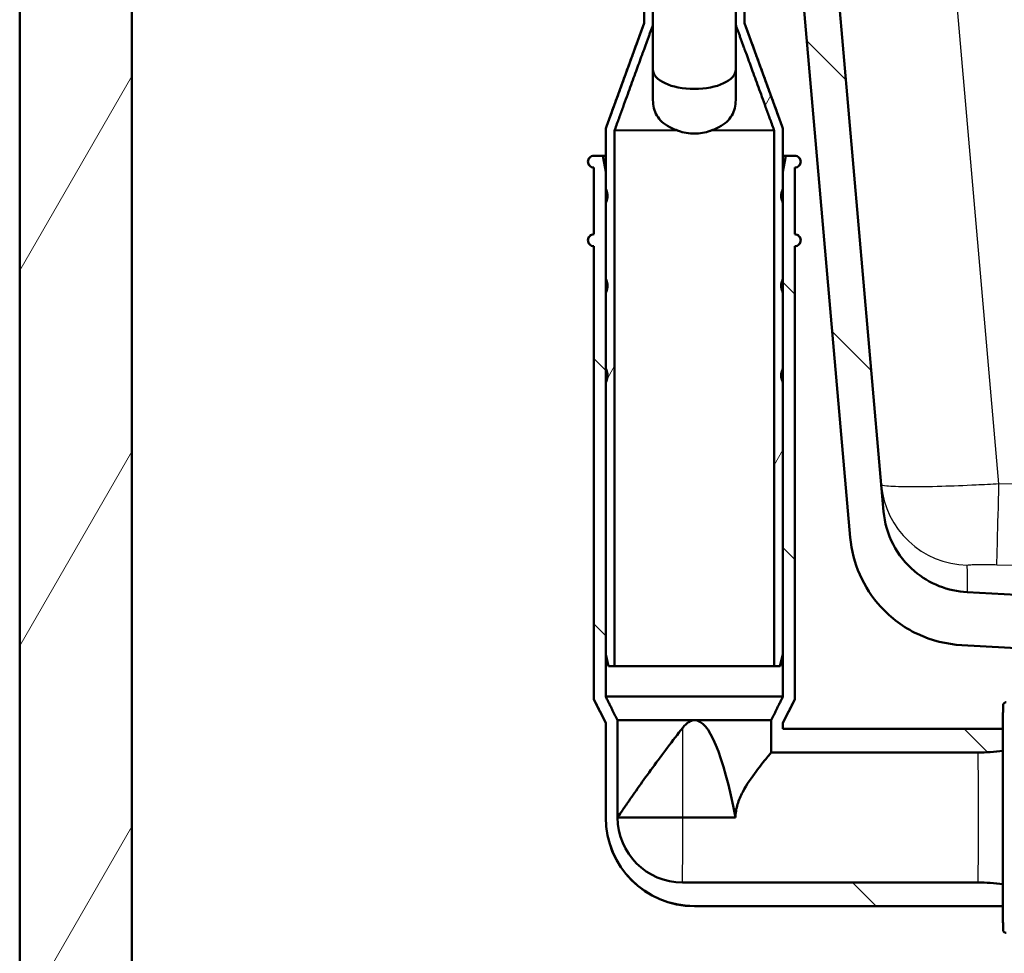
# Model space of a CAD drawing. Header units: millimetres. Extents: x 100 to 2000, y 93 to 2870.
# Tile 4 of 31: x 401 to 567, y 1467 to 1625. Entities that reach past the tile are written whole.
import ezdxf

# ---------------------------------------------------------------- set-up
doc = ezdxf.new("R2010")
doc.units = ezdxf.units.MM
doc.header["$LTSCALE"] = 10
for name, color, linetype, lineweight in [('Dimensions(ISO)', 7, 'Continuous', 25), ('Hatch', 7, 'Continuous', 9), ('Visible Edges(ISO)', 7, 'Continuous', 50), ('Visible Tangent Edges(ISO)', 7, 'Continuous', 25)]:
    doc.layers.add(name, color=color, linetype=linetype, lineweight=lineweight)
doc.styles.add('Text_3.5mm', font='arial.ttf', dxfattribs={"width": 0.9})
doc.dimstyles.new('KS-STANDARD', dxfattribs={"dimscale": 10, "dimtxt": 3.5, "dimasz": 2.5, "dimexe": 3.175, "dimexo": 0, "dimgap": 0.8, "dimtad": 1, "dimdec": 1, "dimrnd": 1e-08, "dimtxsty": 'Text_3.5mm', "dimcen": 0.09, "dimdle": 10, "dimclrd": 7, "dimclre": 7, "dimclrt": 7, "dimadec": 0, "dimazin": 2, "dimtfac": 0.714286, "dimtdec": 4, "dimtmove": 0, "dimatfit": 3, "dimfxl": 0, "dimtolj": 1, "dimlwd": 25, "dimlwe": 25, "dimarcsym": 0})
pattern_1 = [(60, (0, 0), (-27.4963, 15.875), [])]
pattern_2 = [(135, (0, 0), (-22.45064, -22.45064), [])]

# ---------------------------------------------------------------- blocks, each defined once
blk = doc.blocks.new('*D11')
at = {"layer": 'Defpoints', "color": 0, "linetype": 'Continuous'}
for p in [(646.92, 2049.13), (400.52, 1756.84), (646.92, 1516.05)]:
    blk.add_point(p, dxfattribs=at)
at = {"layer": 'Dimensions(ISO)', "color": 7, "linetype": 'Continuous', "lineweight": 25}
for p, q in [((400.52, 1756.84), (400.52, 2080.88)), ((646.92, 1516.05), (646.92, 2080.88)), ((425.52, 2049.13), (621.92, 2049.13))]:
    blk.add_line(p, q, dxfattribs=at)
at = {"layer": 'Dimensions(ISO)', "color": 7, "linetype": 'Continuous'}
for points in [[(425.52, 2053.29), (425.52, 2044.96), (400.52, 2049.13)], [(621.92, 2053.29), (621.92, 2044.96), (646.92, 2049.13)]]:
    blk.add_solid(points, dxfattribs=at)
at = {"layer": 'Dimensions(ISO)', "color": 7, "linetype": 'Continuous', "lineweight": 25, "insert": (491.67, 2075), "char_height": 35, "attachment_point": 4, "style": 'Text_3.5mm'}
blk.add_mtext('\\A1;246', dxfattribs=at)

msp = doc.modelspace()

# ---------------------------------------------------------------- hatches: boundary and pattern name
at = {"layer": 'Hatch'}
h = msp.add_hatch(dxfattribs=at)
h.set_pattern_fill('ANSI31', color=256, scale=254, angle=90, style=0)
h.set_pattern_definition(pattern_2)
edge = h.paths.add_edge_path()
edge.add_line((523.11, 1700.35), (524.67, 1695.56))
edge.add_ellipse((429.56, 1664.66), major_axis=(30.9, -95.11), ratio=1, start_angle=86.8231, end_angle=90, ccw=False)
edge.add_ellipse((429.56, 1664.66), major_axis=(25.58, -96.67), ratio=1, start_angle=88.8178, end_angle=90, ccw=False)
edge.add_ellipse((429.56, 1664.66), major_axis=(23.58, -97.18), ratio=1, start_angle=88.4056, end_angle=90, ccw=False)
edge.add_line((527.36, 1685.53), (534.09, 1686.12))
edge.add_line((534.09, 1686.12), (534.03, 1686.72))
edge.add_line((534.03, 1686.72), (530.64, 1725.47))
edge.add_ellipse((529.15, 1725.34), major_axis=(-0.13, 1.49), ratio=1, start_angle=270, end_angle=355)
edge.add_line((529.15, 1726.84), (514.02, 1726.84))
edge.add_line((514.02, 1726.84), (514.02, 1720.84))
edge.add_line((514.02, 1720.84), (519.52, 1720.84))
edge.add_ellipse((519.52, 1719.84), major_axis=(1, 0), ratio=1, start_angle=0, end_angle=90, ccw=False)
edge.add_line((520.52, 1719.84), (520.52, 1709.89))
edge.add_line((520.52, 1709.89), (522.81, 1701.35))
edge.add_ellipse((542.13, 1706.53), major_axis=(5.18, -19.32), ratio=1, start_angle=270, end_angle=273)
edge = h.paths.add_edge_path()
edge.add_line((586.92, 1511.15), (602.25, 1511.15))
edge.add_line((602.25, 1511.15), (602.12, 1513.09))
edge.add_ellipse((601.82, 1511.93), major_axis=(1.2, -0.04), ratio=1, start_angle=77.607, end_angle=90)
edge.add_line((601.86, 1513.13), (589.9, 1513.55))
edge.add_ellipse((589.91, 1513.65), major_axis=(-0.0999, 0.0035), ratio=1, start_angle=0, end_angle=90, ccw=False)
edge.add_line((589.81, 1513.65), (589.82, 1514.05))
edge.add_ellipse((589.92, 1514.05), major_axis=(0.0035, 0.0999), ratio=1, start_angle=2, end_angle=90, ccw=False)
edge.add_line((589.92, 1514.15), (602.04, 1514.15))
edge.add_line((602.04, 1514.15), (601.97, 1515.16))
edge.add_ellipse((600.98, 1515.09), major_axis=(-0.07, 0.998), ratio=1, start_angle=270, end_angle=341)
edge.add_line((601.24, 1516.05), (591.19, 1518.74))
edge.add_ellipse((591.45, 1519.71), major_axis=(-0.966, 0.259), ratio=1, start_angle=54.5, end_angle=90, ccw=False)
edge.add_line((590.68, 1519.07), (589.01, 1521.09))
edge.add_ellipse((589.78, 1521.73), major_axis=(-0.636, 0.772), ratio=1, start_angle=54.5, end_angle=90, ccw=False)
edge.add_line((588.79, 1521.66), (588.64, 1523.75))
edge.add_ellipse((585.15, 1523.51), major_axis=(-0.24, 3.49), ratio=1, start_angle=270, end_angle=353)
edge.add_line((585.33, 1527.01), (560.86, 1528.29))
edge.add_spline(control_points=[(560.86, 1528.29), (559.22, 1528.37), (557.62, 1528.73), (554.58, 1529.93), (553.17, 1530.78), (550.44, 1533.11), (549.21, 1534.65), (547.42, 1538.12), (546.87, 1540.01), (546.7, 1541.96)], knot_values=[-2.152597, -2.152597, -2.152597, -2.152597, -1.662265, -1.662265, -1.171933, -1.171933, -0.585967, -0.585967, 0, 0, 0, 0], degree=3, periodic=0)
edge.add_line((546.7, 1541.96), (536.3, 1660.82))
edge.add_line((536.3, 1660.82), (536.2, 1661.91))
edge.add_line((536.2, 1661.91), (536.18, 1662.21))
edge.add_line((536.18, 1662.21), (535.88, 1662.18))
edge.add_line((535.88, 1662.18), (532.79, 1661.91))
edge.add_line((532.79, 1661.91), (530.2, 1661.69))
edge.add_line((530.2, 1661.69), (541.06, 1537.55))
edge.add_spline(control_points=[(541.06, 1537.55), (541.25, 1535.38), (541.8, 1533.26), (543.55, 1529.27), (544.74, 1527.43), (547.97, 1523.89), (550.08, 1522.33), (554.79, 1520.1), (557.34, 1519.46), (559.94, 1519.32)], knot_values=[-2.870129, -2.870129, -2.870129, -2.870129, -2.216354, -2.216354, -1.562578, -1.562578, -0.781289, -0.781289, 0, 0, 0, 0], degree=3, periodic=0)
edge.add_line((559.94, 1519.32), (574.44, 1518.56))
edge.add_ellipse((573.92, 1508.58), major_axis=(9.99, -0.52), ratio=1, start_angle=37.8602, end_angle=90, ccw=False)
edge.add_ellipse((590.33, 1520.01), major_axis=(-8.21, -5.72), ratio=1, start_angle=0, end_angle=32.2923)
edge.add_ellipse((586.92, 1510.65), major_axis=(0.143, 0.479), ratio=1, start_angle=16.5598, end_angle=90, ccw=False)
edge = h.paths.add_edge_path()
edge.add_line((706.92, 1511.15), (706.92, 1511.15))
edge.add_ellipse((706.92, 1510.65), major_axis=(0.5, 0), ratio=1, start_angle=16.5598, end_angle=90, ccw=False)
edge.add_ellipse((703.52, 1520.01), major_axis=(3.88, -9.22), ratio=1, start_angle=0, end_angle=32.2923)
edge.add_ellipse((719.93, 1508.58), major_axis=(5.72, 8.21), ratio=1, start_angle=37.8602, end_angle=90, ccw=False)
edge.add_line((719.41, 1518.56), (901.88, 1528.13))
edge.add_spline(control_points=[(901.88, 1528.13), (904.06, 1528.24), (906.2, 1528.71), (910.25, 1530.32), (912.13, 1531.45), (915.77, 1534.55), (917.41, 1536.61), (919.8, 1541.24), (920.53, 1543.76), (920.76, 1546.36)], knot_values=[-2.870129, -2.870129, -2.870129, -2.870129, -2.216354, -2.216354, -1.562578, -1.562578, -0.781289, -0.781289, 0, 0, 0, 0], degree=3, periodic=0)
edge.add_line((920.76, 1546.36), (931.87, 1673.38))
edge.add_ellipse((1031.49, 1664.66), major_axis=(8.72, 99.62), ratio=1, start_angle=77, end_angle=90, ccw=False)
edge.add_line((936.38, 1695.56), (937.94, 1700.35))
edge.add_ellipse((918.92, 1706.53), major_axis=(19.02, -6.18), ratio=1, start_angle=0, end_angle=3)
edge.add_line((938.23, 1701.35), (940.52, 1709.89))
edge.add_line((940.52, 1709.89), (940.52, 1719.84))
edge.add_ellipse((941.52, 1719.84), major_axis=(0, 1), ratio=1, start_angle=0, end_angle=90, ccw=False)
edge.add_line((941.52, 1720.84), (947.02, 1720.84))
edge.add_line((947.02, 1720.84), (947.02, 1726.84))
edge.add_line((947.02, 1726.84), (931.9, 1726.84))
edge.add_ellipse((931.9, 1725.34), major_axis=(-1.5, 0), ratio=1, start_angle=270, end_angle=355)
edge.add_line((930.4, 1725.47), (915.12, 1550.76))
edge.add_spline(control_points=[(915.12, 1550.76), (914.98, 1549.14), (914.57, 1547.54), (913.26, 1544.55), (912.36, 1543.17), (909.94, 1540.52), (908.36, 1539.35), (904.82, 1537.68), (902.91, 1537.19), (900.96, 1537.09)], knot_values=[-2.152597, -2.152597, -2.152597, -2.152597, -1.662265, -1.662265, -1.171933, -1.171933, -0.585967, -0.585967, 0, 0, 0, 0], degree=3, periodic=0)
edge.add_line((900.96, 1537.09), (708.52, 1527.01))
edge.add_ellipse((708.7, 1523.51), major_axis=(-3.5, -0.18), ratio=1, start_angle=270, end_angle=353)
edge.add_line((705.21, 1523.75), (705.06, 1521.66))
edge.add_ellipse((704.06, 1521.73), major_axis=(-0.07, -0.998), ratio=1, start_angle=54.5, end_angle=90, ccw=False)
edge.add_line((704.84, 1521.09), (703.17, 1519.07))
edge.add_ellipse((702.4, 1519.71), major_axis=(-0.636, -0.772), ratio=1, start_angle=54.5, end_angle=90, ccw=False)
edge.add_line((702.66, 1518.74), (692.61, 1516.05))
edge.add_ellipse((692.87, 1515.09), major_axis=(-0.966, -0.259), ratio=1, start_angle=270, end_angle=341)
edge.add_line((691.87, 1515.16), (691.8, 1514.15))
edge.add_line((691.8, 1514.15), (703.93, 1514.15))
edge.add_ellipse((703.93, 1514.05), major_axis=(0.1, 0), ratio=1, start_angle=2, end_angle=90, ccw=False)
edge.add_line((704.03, 1514.05), (704.04, 1513.65))
edge.add_ellipse((703.94, 1513.65), major_axis=(0.0035, -0.0999), ratio=1, start_angle=0, end_angle=90, ccw=False)
edge.add_line((703.95, 1513.55), (691.99, 1513.13))
edge.add_ellipse((692.03, 1511.93), major_axis=(1.16, 0.3), ratio=1, start_angle=77.607, end_angle=90)
edge.add_line((691.73, 1513.09), (691.59, 1511.15))
edge.add_line((691.59, 1511.15), (706.92, 1511.15))
h = msp.add_hatch(dxfattribs=at)
h.set_pattern_fill('ANSI31', color=256, scale=254, angle=15, style=0)
h.set_pattern_definition(pattern_1)
h.paths.add_polyline_path([(957.52, 1623.84), (976.52, 1623.84), (976.52, 1723.84), (957.52, 1723.84)])
h.paths.add_polyline_path([(567.52, 856.84), (567.52, 961.84), (907.52, 961.84), (907.52, 856.84), (926.52, 856.84), (926.52, 961.84), (976.52, 961.84), (976.52, 980.84), (419.52, 980.84), (419.52, 1723.84), (400.52, 1723.84), (400.52, 961.84), (548.52, 961.84), (548.52, 856.84)])
h = msp.add_hatch(dxfattribs=at)
h.set_pattern_fill('ANSI31', color=256, scale=254, angle=15, style=0)
h.set_pattern_definition(pattern_1)
edge = h.paths.add_edge_path()
edge.add_ellipse((523.78, 1653.94), major_axis=(0.2, 0), ratio=1, start_angle=270, end_angle=360)
edge.add_line((523.98, 1653.94), (523.98, 1655.54))
edge.add_ellipse((523.78, 1655.54), major_axis=(0, 0.2), ratio=1, start_angle=270, end_angle=360)
edge.add_line((523.78, 1655.74), (522.18, 1655.74))
edge.add_line((522.18, 1655.74), (521.68, 1655.74))
edge.add_line((521.68, 1655.74), (521.68, 1625.74))
edge.add_line((521.68, 1625.74), (521.68, 1624.31))
edge.add_spline(control_points=[(521.68, 1624.31), (523.89, 1618.24), (528.14, 1606.56)], knot_values=[0.212028, 0.212028, 0.212028, 2.040563, 2.040563, 2.040563], weights=[1.012567, 1.060473, 1.000021], degree=2, periodic=0)
edge.add_spline(control_points=[(528.14, 1606.56), (528.16, 1606.51), (528.17, 1606.45), (528.17, 1606.39)], knot_values=[-0.016372, -0.016372, -0.016372, -0.016372, 0, 0, 0, 0], degree=3, periodic=0)
edge.add_line((528.17, 1606.39), (528.17, 1515.74))
edge.add_line((528.17, 1515.74), (529.17, 1515.74))
edge.add_line((529.17, 1515.74), (529.67, 1517.74))
edge.add_line((529.67, 1517.74), (529.67, 1563.76))
edge.add_line((529.67, 1563.76), (529.67, 1566.14))
edge.add_line((529.67, 1566.14), (529.67, 1578.96))
edge.add_line((529.67, 1578.96), (529.67, 1581.34))
edge.add_line((529.67, 1581.34), (529.67, 1594.16))
edge.add_line((529.67, 1594.16), (529.67, 1596.54))
edge.add_line((529.67, 1596.54), (529.67, 1599.45))
edge.add_line((529.67, 1599.45), (529.67, 1606.39))
edge.add_spline(control_points=[(529.67, 1606.39), (529.67, 1606.61), (529.63, 1606.86), (529.55, 1607.07)], knot_values=[0, 0, 0, 0, 0.065486, 0.065486, 0.065486, 0.065486], degree=3, periodic=0)
edge.add_line((529.55, 1607.07), (523.18, 1624.58))
edge.add_line((523.18, 1624.58), (523.18, 1625.78))
edge.add_line((523.18, 1625.78), (523.18, 1627.74))
edge.add_line((523.18, 1627.74), (523.18, 1633.24))
edge.add_line((523.18, 1633.24), (523.18, 1635.24))
edge.add_line((523.18, 1635.24), (523.18, 1640.74))
edge.add_line((523.18, 1640.74), (523.18, 1642.74))
edge.add_line((523.18, 1642.74), (523.18, 1653.74))
edge.add_line((523.18, 1653.74), (523.78, 1653.74))
edge = h.paths.add_edge_path()
edge.add_ellipse((505.58, 1655.54), major_axis=(-0.2, 0), ratio=1, start_angle=270, end_angle=360)
edge.add_line((505.38, 1655.54), (505.38, 1653.94))
edge.add_ellipse((505.58, 1653.94), major_axis=(0, -0.2), ratio=1, start_angle=270, end_angle=360)
edge.add_line((505.58, 1653.74), (506.18, 1653.74))
edge.add_line((506.18, 1653.74), (506.18, 1649.77))
edge.add_line((506.18, 1649.77), (506.08, 1649.77))
edge.add_line((506.08, 1649.77), (506.08, 1649.71))
edge.add_line((506.08, 1649.71), (506.18, 1649.71))
edge.add_line((506.18, 1649.71), (506.18, 1647.45))
edge.add_line((506.18, 1647.45), (506.08, 1647.45))
edge.add_line((506.08, 1647.45), (506.08, 1647.39))
edge.add_line((506.08, 1647.39), (506.18, 1647.39))
edge.add_line((506.18, 1647.39), (506.18, 1646.83))
edge.add_line((506.18, 1646.83), (506.08, 1646.83))
edge.add_line((506.08, 1646.83), (506.08, 1646.77))
edge.add_line((506.08, 1646.77), (506.18, 1646.77))
edge.add_line((506.18, 1646.77), (506.18, 1644.82))
edge.add_line((506.18, 1644.82), (506.08, 1644.82))
edge.add_line((506.08, 1644.82), (506.08, 1644.76))
edge.add_line((506.08, 1644.76), (506.18, 1644.76))
edge.add_line((506.18, 1644.76), (506.18, 1644.14))
edge.add_line((506.18, 1644.14), (506.08, 1644.14))
edge.add_line((506.08, 1644.14), (506.08, 1644.09))
edge.add_line((506.08, 1644.09), (506.18, 1644.09))
edge.add_line((506.18, 1644.09), (506.18, 1642.74))
edge.add_line((506.18, 1642.74), (506.18, 1641.83))
edge.add_line((506.18, 1641.83), (506.08, 1641.83))
edge.add_line((506.08, 1641.83), (506.08, 1641.77))
edge.add_line((506.08, 1641.77), (506.18, 1641.77))
edge.add_line((506.18, 1641.77), (506.18, 1640.74))
edge.add_line((506.18, 1640.74), (506.18, 1635.24))
edge.add_line((506.18, 1635.24), (506.18, 1633.24))
edge.add_line((506.18, 1633.24), (506.18, 1627.74))
edge.add_line((506.18, 1627.74), (506.18, 1625.78))
edge.add_line((506.18, 1625.78), (506.18, 1624.58))
edge.add_spline(control_points=[(506.18, 1624.58), (503.86, 1618.21), (499.81, 1607.07)], knot_values=[1.18921, 1.18921, 1.18921, 2.735161, 2.735161, 2.735161], weights=[1.061668, 1.070924, 1.000031], degree=2, periodic=0)
edge.add_spline(control_points=[(499.81, 1607.07), (499.73, 1606.86), (499.68, 1606.61), (499.68, 1606.39)], knot_values=[-0.065486, -0.065486, -0.065486, -0.065486, 0, 0, 0, 0], degree=3, periodic=0)
edge.add_line((499.68, 1606.39), (499.68, 1599.45))
edge.add_line((499.68, 1599.45), (499.68, 1596.54))
edge.add_line((499.68, 1596.54), (499.68, 1594.16))
edge.add_line((499.68, 1594.16), (499.68, 1581.34))
edge.add_line((499.68, 1581.34), (499.68, 1578.96))
edge.add_line((499.68, 1578.96), (499.68, 1566.14))
edge.add_line((499.68, 1566.14), (499.68, 1563.76))
edge.add_line((499.68, 1563.76), (499.68, 1517.74))
edge.add_line((499.68, 1517.74), (500.18, 1515.74))
edge.add_line((500.18, 1515.74), (501.19, 1515.74))
edge.add_line((501.19, 1515.74), (501.19, 1606.39))
edge.add_spline(control_points=[(501.19, 1606.39), (501.19, 1606.45), (501.2, 1606.51), (501.22, 1606.56)], knot_values=[0, 0, 0, 0, 0.016372, 0.016372, 0.016372, 0.016372], degree=3, periodic=0)
edge.add_spline(control_points=[(501.22, 1606.56), (505.47, 1618.24), (507.68, 1624.31)], knot_values=[0.000317, 0.000317, 0.000317, 1.828851, 1.828851, 1.828851], weights=[1.000021, 1.060473, 1.012567], degree=2, periodic=0)
edge.add_line((507.68, 1624.31), (507.68, 1625.74))
edge.add_line((507.68, 1625.74), (507.68, 1627.74))
edge.add_line((507.68, 1627.74), (507.68, 1633.24))
edge.add_line((507.68, 1633.24), (507.68, 1635.24))
edge.add_line((507.68, 1635.24), (507.68, 1640.74))
edge.add_line((507.68, 1640.74), (507.68, 1642.74))
edge.add_line((507.68, 1642.74), (507.68, 1655.74))
edge.add_line((507.68, 1655.74), (505.58, 1655.74))
h = msp.add_hatch(dxfattribs=at)
h.set_pattern_fill('ANSI31', color=256, scale=254, angle=90, style=0)
h.set_pattern_definition(pattern_2)
edge = h.paths.add_edge_path()
edge.add_spline(control_points=[(497.68, 1602.15), (497.56, 1602.15), (497.42, 1602.12), (497.19, 1602.03), (497.06, 1601.95), (496.89, 1601.77), (496.81, 1601.65), (496.71, 1601.42), (496.68, 1601.27), (496.68, 1601.15), (496.68, 1601.03), (496.71, 1600.88), (496.81, 1600.65), (496.89, 1600.53), (497.06, 1600.36), (497.19, 1600.27), (497.42, 1600.18), (497.56, 1600.15), (497.68, 1600.15)], knot_values=[0.444351, 0.444351, 0.444351, 0.444351, 0.481389, 0.481389, 0.518421, 0.518421, 0.555446, 0.555446, 0.592467, 0.592467, 0.592467, 0.629488, 0.629488, 0.666514, 0.666514, 0.703546, 0.703546, 0.740583, 0.740583, 0.740583, 0.740583], degree=3, periodic=0)
edge.add_line((497.68, 1600.15), (497.68, 1588.85))
edge.add_spline(control_points=[(497.68, 1588.85), (497.56, 1588.85), (497.42, 1588.82), (497.19, 1588.73), (497.06, 1588.65), (496.89, 1588.47), (496.81, 1588.35), (496.71, 1588.12), (496.68, 1587.97), (496.68, 1587.85), (496.68, 1587.73), (496.71, 1587.58), (496.81, 1587.35), (496.89, 1587.23), (497.06, 1587.06), (497.19, 1586.97), (497.42, 1586.88), (497.56, 1586.85), (497.68, 1586.85)], knot_values=[0.444351, 0.444351, 0.444351, 0.444351, 0.481389, 0.481389, 0.518421, 0.518421, 0.555446, 0.555446, 0.592467, 0.592467, 0.592467, 0.629488, 0.629488, 0.666514, 0.666514, 0.703546, 0.703546, 0.740583, 0.740583, 0.740583, 0.740583], degree=3, periodic=0)
edge.add_line((497.68, 1586.85), (497.68, 1510.15))
edge.add_line((497.68, 1510.15), (499.68, 1506.15))
edge.add_line((499.68, 1506.15), (499.68, 1490.15))
edge.add_ellipse((514.68, 1490.15), major_axis=(0, -14.99), ratio=1, start_angle=270, end_angle=359.9954)
edge.add_line((514.68, 1475.16), (566.89, 1475.15))
edge.add_line((566.89, 1475.15), (566.89, 1475.15))
edge.add_spline(control_points=[(566.89, 1475.15), (566.89, 1476.01), (566.88, 1476.98), (566.88, 1478.31), (566.88, 1478.58), (566.88, 1478.86)], knot_values=[1.303196, 1.303196, 1.303196, 1.303196, 1.71709, 1.71709, 1.820704, 1.820704, 1.820704, 1.820704], degree=3, periodic=0)
edge.add_line((566.88, 1478.86), (566.88, 1478.86))
edge.add_spline(control_points=[(566.88, 1478.86), (565.45, 1479.06), (564.04, 1479.15), (562.71, 1479.15)], knot_values=[8.487344, 8.487344, 8.487344, 8.487344, 8.885908, 8.885908, 8.885908, 8.885908], degree=3, periodic=0)
edge.add_line((562.71, 1479.15), (512.68, 1479.16))
edge.add_ellipse((512.68, 1490.15), major_axis=(-10.99, 0), ratio=1, start_angle=0.0064, end_angle=90, ccw=False)
edge.add_line((501.69, 1490.15), (501.69, 1490.16))
edge.add_line((501.69, 1490.16), (501.69, 1506.62))
edge.add_line((501.69, 1506.62), (499.68, 1510.62))
edge.add_line((499.68, 1510.62), (499.68, 1517.74))
edge.add_line((499.68, 1517.74), (499.68, 1563.76))
edge.add_spline(control_points=[(499.68, 1563.76), (499.73, 1563.84), (499.76, 1563.92), (499.91, 1564.28), (499.98, 1564.64), (499.98, 1565.26), (499.91, 1565.62), (499.76, 1565.98), (499.73, 1566.06), (499.68, 1566.14)], knot_values=[0.623432, 0.623432, 0.623432, 0.623432, 0.648033, 0.648033, 0.740583, 0.740583, 0.833133, 0.833133, 0.857735, 0.857735, 0.857735, 0.857735], degree=3, periodic=0)
edge.add_line((499.68, 1566.14), (499.68, 1578.96))
edge.add_spline(control_points=[(499.68, 1578.96), (499.73, 1579.04), (499.76, 1579.12), (499.91, 1579.48), (499.98, 1579.84), (499.98, 1580.46), (499.91, 1580.82), (499.76, 1581.18), (499.73, 1581.26), (499.68, 1581.34)], knot_values=[0.623432, 0.623432, 0.623432, 0.623432, 0.648033, 0.648033, 0.740583, 0.740583, 0.833133, 0.833133, 0.857735, 0.857735, 0.857735, 0.857735], degree=3, periodic=0)
edge.add_line((499.68, 1581.34), (499.68, 1594.16))
edge.add_spline(control_points=[(499.68, 1594.16), (499.73, 1594.24), (499.76, 1594.32), (499.91, 1594.68), (499.98, 1595.04), (499.98, 1595.66), (499.91, 1596.02), (499.76, 1596.38), (499.73, 1596.46), (499.68, 1596.54)], knot_values=[0.623432, 0.623432, 0.623432, 0.623432, 0.648033, 0.648033, 0.740583, 0.740583, 0.833133, 0.833133, 0.857735, 0.857735, 0.857735, 0.857735], degree=3, periodic=0)
edge.add_line((499.68, 1596.54), (499.68, 1599.45))
edge.add_line((499.68, 1599.45), (499.21, 1602.15))
edge.add_line((499.21, 1602.15), (497.68, 1602.15))
edge = h.paths.add_edge_path()
edge.add_spline(control_points=[(531.67, 1600.15), (531.8, 1600.15), (531.94, 1600.18), (532.17, 1600.27), (532.29, 1600.36), (532.47, 1600.53), (532.55, 1600.65), (532.65, 1600.88), (532.67, 1601.03), (532.67, 1601.15), (532.67, 1601.27), (532.65, 1601.42), (532.55, 1601.65), (532.47, 1601.77), (532.29, 1601.95), (532.17, 1602.03), (531.94, 1602.12), (531.8, 1602.15), (531.67, 1602.15)], knot_values=[0.444351, 0.444351, 0.444351, 0.444351, 0.481389, 0.481389, 0.518421, 0.518421, 0.555446, 0.555446, 0.592467, 0.592467, 0.592467, 0.629488, 0.629488, 0.666514, 0.666514, 0.703546, 0.703546, 0.740583, 0.740583, 0.740583, 0.740583], degree=3, periodic=0)
edge.add_line((531.67, 1602.15), (530.15, 1602.15))
edge.add_line((530.15, 1602.15), (529.67, 1599.45))
edge.add_line((529.67, 1599.45), (529.67, 1596.54))
edge.add_spline(control_points=[(529.67, 1596.54), (529.63, 1596.46), (529.6, 1596.38), (529.45, 1596.02), (529.37, 1595.66), (529.37, 1595.04), (529.45, 1594.68), (529.6, 1594.32), (529.63, 1594.24), (529.67, 1594.16)], knot_values=[0.623432, 0.623432, 0.623432, 0.623432, 0.648033, 0.648033, 0.740583, 0.740583, 0.833133, 0.833133, 0.857735, 0.857735, 0.857735, 0.857735], degree=3, periodic=0)
edge.add_line((529.67, 1594.16), (529.67, 1581.34))
edge.add_spline(control_points=[(529.67, 1581.34), (529.63, 1581.26), (529.6, 1581.18), (529.45, 1580.82), (529.37, 1580.46), (529.37, 1579.84), (529.45, 1579.48), (529.6, 1579.12), (529.63, 1579.04), (529.67, 1578.96)], knot_values=[0.623432, 0.623432, 0.623432, 0.623432, 0.648033, 0.648033, 0.740583, 0.740583, 0.833133, 0.833133, 0.857735, 0.857735, 0.857735, 0.857735], degree=3, periodic=0)
edge.add_line((529.67, 1578.96), (529.67, 1566.14))
edge.add_spline(control_points=[(529.67, 1566.14), (529.63, 1566.06), (529.6, 1565.98), (529.45, 1565.62), (529.37, 1565.26), (529.37, 1564.64), (529.45, 1564.28), (529.6, 1563.92), (529.63, 1563.84), (529.67, 1563.76)], knot_values=[0.623432, 0.623432, 0.623432, 0.623432, 0.648033, 0.648033, 0.740583, 0.740583, 0.833133, 0.833133, 0.857735, 0.857735, 0.857735, 0.857735], degree=3, periodic=0)
edge.add_line((529.67, 1563.76), (529.67, 1517.74))
edge.add_line((529.67, 1517.74), (529.67, 1510.62))
edge.add_line((529.67, 1510.62), (527.67, 1506.62))
edge.add_line((527.67, 1506.62), (527.67, 1501.15))
edge.add_line((527.67, 1501.15), (562.71, 1501.15))
edge.add_spline(control_points=[(562.71, 1501.15), (564.04, 1501.15), (565.45, 1501.24), (566.88, 1501.44)], knot_values=[8.885991, 8.885991, 8.885991, 8.885991, 9.284555, 9.284555, 9.284555, 9.284555], degree=3, periodic=0)
edge.add_line((566.88, 1501.44), (566.88, 1501.44))
edge.add_spline(control_points=[(566.88, 1501.44), (566.88, 1502.83), (566.89, 1504.09), (566.89, 1505.15), (566.89, 1505.15), (566.89, 1505.15)], knot_values=[4.22788, 4.22788, 4.22788, 4.22788, 4.744987, 4.744987, 4.745124, 4.745124, 4.745124, 4.745124], degree=3, periodic=0)
edge.add_line((566.89, 1505.15), (529.67, 1505.15))
edge.add_line((529.67, 1505.15), (529.67, 1506.15))
edge.add_line((529.67, 1506.15), (531.67, 1510.15))
edge.add_line((531.67, 1510.15), (531.67, 1586.85))
edge.add_spline(control_points=[(531.67, 1586.85), (531.8, 1586.85), (531.94, 1586.88), (532.17, 1586.97), (532.29, 1587.06), (532.47, 1587.23), (532.55, 1587.35), (532.65, 1587.58), (532.67, 1587.73), (532.67, 1587.85), (532.67, 1587.97), (532.65, 1588.12), (532.55, 1588.35), (532.47, 1588.47), (532.29, 1588.65), (532.17, 1588.73), (531.94, 1588.82), (531.8, 1588.85), (531.67, 1588.85)], knot_values=[0.444351, 0.444351, 0.444351, 0.444351, 0.481389, 0.481389, 0.518421, 0.518421, 0.555446, 0.555446, 0.592467, 0.592467, 0.592467, 0.629488, 0.629488, 0.666514, 0.666514, 0.703546, 0.703546, 0.740583, 0.740583, 0.740583, 0.740583], degree=3, periodic=0)
edge.add_line((531.67, 1588.85), (531.67, 1600.15))

# ---------------------------------------------------------------- linework, layer by layer
at = {"layer": 'Visible Edges(ISO)'}
for p, q in [((400.52, 1723.84), (400.52, 961.84)), ((419.52, 980.84), (419.52, 1723.84)), ((530.2, 1661.69), (541.06, 1537.55)), ((546.7, 1541.96), (536.18, 1662.21)), ((507.68, 1624.31), (507.68, 1655.74)), ((521.68, 1655.74), (521.68, 1624.31)), ((523.18, 1624.58), (523.18, 1653.74)), ((506.18, 1641.77), (506.18, 1624.58)), ((506.18, 1624.6), (499.8, 1607.07)), ((523.18, 1624.6), (529.56, 1607.07)), ((507.68, 1624.31), (507.68, 1611.53)), ((521.68, 1611.53), (521.68, 1624.31)), ((499.68, 1606.39), (499.68, 1517.74)), ((499.68, 1599.48), (499.68, 1606.39)), ((501.19, 1515.74), (501.19, 1606.39)), ((528.17, 1606.39), (528.17, 1515.74)), ((529.67, 1517.74), (529.67, 1606.39)), ((529.68, 1599.48), (529.68, 1606.39)), ((499.21, 1602.15), (497.68, 1602.15)), ((497.68, 1602.15), (497.68, 1602.15)), ((499.68, 1599.45), (499.21, 1602.15)), ((499.21, 1602.15), (499.68, 1602.15)), ((530.15, 1602.15), (529.67, 1599.45)), ((529.68, 1602.15), (530.15, 1602.15)), ((531.67, 1602.15), (530.15, 1602.15)), ((531.67, 1602.15), (531.68, 1602.15)), ((497.68, 1600.15), (497.68, 1588.85)), ((497.68, 1600.15), (497.68, 1600.15)), ((497.68, 1600.15), (497.68, 1588.85)), ((499.68, 1596.54), (499.68, 1599.45)), ((529.67, 1599.45), (529.67, 1596.54)), ((531.67, 1588.85), (531.67, 1600.15)), ((531.67, 1600.15), (531.68, 1600.15)), ((531.68, 1600.15), (531.68, 1588.85)), ((499.68, 1581.34), (499.68, 1594.16)), ((529.67, 1594.16), (529.67, 1581.34)), ((497.68, 1588.85), (497.68, 1588.85)), ((531.67, 1588.85), (531.68, 1588.85)), ((497.68, 1586.85), (497.68, 1510.15)), ((497.68, 1586.85), (497.68, 1586.85)), ((497.68, 1586.85), (497.68, 1510.15)), ((531.67, 1510.15), (531.67, 1586.85)), ((531.67, 1586.85), (531.68, 1586.85)), ((531.68, 1586.85), (531.68, 1510.15)), ((499.68, 1566.14), (499.68, 1578.96)), ((529.67, 1578.96), (529.67, 1566.14)), ((499.68, 1510.62), (499.68, 1563.76)), ((529.67, 1563.76), (529.67, 1510.62)), ((585.33, 1527.01), (560.86, 1528.29)), ((559.94, 1519.32), (574.44, 1518.56)), ((499.68, 1517.74), (500.18, 1515.74)), ((500.18, 1515.74), (499.68, 1517.72)), ((529.17, 1515.74), (529.67, 1517.74)), ((529.18, 1515.74), (529.67, 1517.72)), ((500.18, 1515.74), (501.19, 1515.74)), ((500.18, 1515.74), (500.18, 1515.74)), ((528.17, 1515.74), (501.19, 1515.74)), ((528.17, 1515.74), (529.17, 1515.74)), ((529.18, 1515.74), (529.17, 1515.74)), ((497.68, 1510.15), (497.68, 1510.15)), ((499.68, 1506.15), (497.68, 1510.15)), ((499.68, 1510.62), (529.67, 1510.62)), ((529.68, 1506.15), (531.68, 1510.15)), ((531.67, 1510.15), (531.68, 1510.15)), ((499.68, 1506.15), (499.68, 1490.15)), ((499.68, 1506.15), (499.68, 1506.15)), ((499.68, 1506.15), (499.68, 1490.15)), ((501.69, 1490.16), (501.69, 1506.62)), ((501.69, 1506.62), (514.72, 1506.62)), ((514.72, 1506.62), (527.67, 1506.62)), ((527.67, 1506.62), (527.67, 1501.15)), ((529.67, 1505.15), (529.67, 1506.15)), ((529.67, 1506.15), (529.68, 1506.15)), ((529.68, 1506.15), (529.68, 1505.15)), ((529.68, 1505.15), (566.89, 1505.15)), ((501.69, 1490.15), (512.71, 1490.15)), ((521.64, 1490.15), (512.71, 1490.15)), ((514.68, 1475.15), (566.89, 1475.15))]:
    msp.add_line(p, q, dxfattribs=at)
for centre, radius, start, end in [((501.68, 1606.39), 2, 160, 180), ((527.68, 1606.39), 2, 0, 20), ((497.68, 1601.15), 1, 90, 270), ((531.68, 1601.15), 1, 270, 90), ((497.68, 1587.85), 1, 90, 270), ((531.68, 1587.85), 1, 270, 90), ((514.68, 1490.15), 14.99, 180, 269.9954), ((514.68, 1490.15), 15, 180, 270), ((512.68, 1490.15), 10.99, 180, 269.9936)]:
    msp.add_arc(centre, radius, start, end, dxfattribs=at)
for centre, major_axis, ratio, start_param, end_param in [((514.68, 1616.71), (7, 0), 0.466308, 3.141593, 6.283185), ((514.68, 1399.55), (0.04, 107.07), 0.121417, 0.000045, 0.154505), ((514.68, 1399.55), (0.04, 107.07), 0.121417, 5.721161, 6.283231), ((514.68, 1490.15), (15, 15), 0.001512, 0.001512, 0.025157)]:
    msp.add_ellipse(centre, major_axis=major_axis, ratio=ratio, start_param=start_param, end_param=end_param, dxfattribs=at)
for points, weights in [([(506.18, 1624.58), (503.86, 1618.21), (499.81, 1607.07)], [1.06166769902, 1.07092393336, 1.0000306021]), ([(529.55, 1607.07), (525.5, 1618.21), (523.18, 1624.58)], [1.0000306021, 1.07092393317, 1.06166769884]), ([(501.22, 1606.56), (505.47, 1618.24), (507.68, 1624.31)], [1.00002093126, 1.06047297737, 1.01256687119]), ([(521.68, 1624.31), (523.89, 1618.24), (528.14, 1606.56)], [1.01256687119, 1.06047297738, 1.00002093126]), ([(497.68, 1510.15), (498.75, 1508.03), (499.68, 1506.15)], [1, 1.00196008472, 1]), ([(501.69, 1506.62), (500.76, 1508.48), (499.68, 1510.62)], [1, 1.00256293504, 1]), ([(529.67, 1510.62), (528.6, 1508.48), (527.67, 1506.62)], [1, 1.00256294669, 1]), ([(529.67, 1506.15), (530.61, 1508.03), (531.67, 1510.15)], [1, 1.0019600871, 1]), ([(566.89, 1505.15), (548.28, 1505.15), (529.67, 1505.15)], [0.999979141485, 0.999976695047, 0.999988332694]), ([(527.67, 1501.15), (545.19, 1501.15), (562.71, 1501.15)], [0.999990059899, 0.999983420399, 1]), ([(501.69, 1490.15), (501.69, 1490.16), (501.69, 1490.16)], [1.00000153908, 1.00000391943, 1.00000629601]), ([(562.71, 1479.15), (537.69, 1479.16), (512.68, 1479.16)], [1, 0.999976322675, 1]), ([(514.68, 1475.16), (540.78, 1475.15), (566.89, 1475.15)], [1, 0.999975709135, 0.999979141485])]:
    msp.add_rational_spline(points, weights, degree=2, dxfattribs=at)
for points, knots in [([(507.68, 1611.53), (507.68, 1611.07), (507.73, 1610.63), (508.06, 1609.3), (508.54, 1608.51), (509.55, 1607.56), (510.01, 1607.24), (510.81, 1606.82), (511.13, 1606.68), (511.46, 1606.56)], [2.1653444, 2.1653444, 2.1653444, 2.1653444, 2.3102214, 2.3102214, 2.6235041, 2.6235041, 2.7983224, 2.7983224, 2.9026922, 2.9026922, 2.9026922, 2.9026922]), ([(521.68, 1611.53), (521.68, 1611.07), (521.63, 1610.63), (521.3, 1609.3), (520.81, 1608.51), (519.81, 1607.56), (519.35, 1607.24), (518.54, 1606.82), (518.22, 1606.68), (517.9, 1606.56)], [0.1684056, 0.1684056, 0.1684056, 0.1684056, 0.3132826, 0.3132826, 0.6265653, 0.6265653, 0.8013836, 0.8013836, 0.9057534, 0.9057534, 0.9057534, 0.9057534]), ([(514.68, 1605.89), (513.79, 1605.89), (512.85, 1606.04), (511.96, 1606.37), (511.94, 1606.38), (511.92, 1606.39)], [1.1326138, 1.1326138, 1.1326138, 1.1326138, 1.3984488, 1.3984488, 1.4049891, 1.4049891, 1.4049891, 1.4049891]), ([(517.44, 1606.39), (517.41, 1606.38), (517.39, 1606.37), (516.51, 1606.04), (515.57, 1605.89), (514.68, 1605.89)], [0.8602385, 0.8602385, 0.8602385, 0.8602385, 0.8667788, 0.8667788, 1.1326138, 1.1326138, 1.1326138, 1.1326138]), ([(497.68, 1602.15), (497.56, 1602.15), (497.42, 1602.12), (497.19, 1602.03), (497.06, 1601.95), (496.89, 1601.77), (496.81, 1601.65), (496.71, 1601.42), (496.68, 1601.27), (496.68, 1601.15), (496.68, 1601.03), (496.71, 1600.88), (496.81, 1600.65), (496.89, 1600.53), (497.06, 1600.36), (497.19, 1600.27), (497.42, 1600.18), (497.56, 1600.15), (497.68, 1600.15)], [0.4443515, 0.4443515, 0.4443515, 0.4443515, 0.4813888, 0.4813888, 0.5184205, 0.5184205, 0.5554462, 0.5554462, 0.5924673, 0.5924673, 0.5924673, 0.6294883, 0.6294883, 0.666514, 0.666514, 0.7035458, 0.7035458, 0.7405831, 0.7405831, 0.7405831, 0.7405831]), ([(531.67, 1600.15), (531.8, 1600.15), (531.94, 1600.18), (532.17, 1600.27), (532.29, 1600.36), (532.47, 1600.53), (532.55, 1600.65), (532.65, 1600.88), (532.67, 1601.03), (532.67, 1601.15), (532.67, 1601.27), (532.65, 1601.42), (532.55, 1601.65), (532.47, 1601.77), (532.29, 1601.95), (532.17, 1602.03), (531.94, 1602.12), (531.8, 1602.15), (531.67, 1602.15)], [0.4443515, 0.4443515, 0.4443515, 0.4443515, 0.4813888, 0.4813888, 0.5184205, 0.5184205, 0.5554462, 0.5554462, 0.5924673, 0.5924673, 0.5924673, 0.6294883, 0.6294883, 0.666514, 0.666514, 0.7035458, 0.7035458, 0.7405831, 0.7405831, 0.7405831, 0.7405831]), ([(499.68, 1594.16), (499.73, 1594.24), (499.76, 1594.32), (499.91, 1594.68), (499.98, 1595.04), (499.98, 1595.66), (499.91, 1596.02), (499.76, 1596.38), (499.73, 1596.46), (499.68, 1596.54)], [0.6234316, 0.6234316, 0.6234316, 0.6234316, 0.6480329, 0.6480329, 0.7405831, 0.7405831, 0.8331332, 0.8331332, 0.8577345, 0.8577345, 0.8577345, 0.8577345]), ([(529.67, 1596.54), (529.63, 1596.46), (529.6, 1596.38), (529.45, 1596.02), (529.37, 1595.66), (529.37, 1595.04), (529.45, 1594.68), (529.6, 1594.32), (529.63, 1594.24), (529.67, 1594.16)], [0.6234316, 0.6234316, 0.6234316, 0.6234316, 0.6480329, 0.6480329, 0.7405831, 0.7405831, 0.8331332, 0.8331332, 0.8577345, 0.8577345, 0.8577345, 0.8577345]), ([(497.68, 1588.85), (497.56, 1588.85), (497.42, 1588.82), (497.19, 1588.73), (497.06, 1588.65), (496.89, 1588.47), (496.81, 1588.35), (496.71, 1588.12), (496.68, 1587.97), (496.68, 1587.85), (496.68, 1587.73), (496.71, 1587.58), (496.81, 1587.35), (496.89, 1587.23), (497.06, 1587.06), (497.19, 1586.97), (497.42, 1586.88), (497.56, 1586.85), (497.68, 1586.85)], [0.4443515, 0.4443515, 0.4443515, 0.4443515, 0.4813888, 0.4813888, 0.5184205, 0.5184205, 0.5554462, 0.5554462, 0.5924673, 0.5924673, 0.5924673, 0.6294883, 0.6294883, 0.666514, 0.666514, 0.7035458, 0.7035458, 0.7405831, 0.7405831, 0.7405831, 0.7405831]), ([(531.67, 1586.85), (531.8, 1586.85), (531.94, 1586.88), (532.17, 1586.97), (532.29, 1587.06), (532.47, 1587.23), (532.55, 1587.35), (532.65, 1587.58), (532.67, 1587.73), (532.67, 1587.85), (532.67, 1587.97), (532.65, 1588.12), (532.55, 1588.35), (532.47, 1588.47), (532.29, 1588.65), (532.17, 1588.73), (531.94, 1588.82), (531.8, 1588.85), (531.67, 1588.85)], [0.4443515, 0.4443515, 0.4443515, 0.4443515, 0.4813888, 0.4813888, 0.5184205, 0.5184205, 0.5554462, 0.5554462, 0.5924673, 0.5924673, 0.5924673, 0.6294883, 0.6294883, 0.666514, 0.666514, 0.7035458, 0.7035458, 0.7405831, 0.7405831, 0.7405831, 0.7405831]), ([(499.68, 1578.96), (499.73, 1579.04), (499.76, 1579.12), (499.91, 1579.48), (499.98, 1579.84), (499.98, 1580.46), (499.91, 1580.82), (499.76, 1581.18), (499.73, 1581.26), (499.68, 1581.34)], [0.6234316, 0.6234316, 0.6234316, 0.6234316, 0.6480329, 0.6480329, 0.7405831, 0.7405831, 0.8331332, 0.8331332, 0.8577345, 0.8577345, 0.8577345, 0.8577345]), ([(529.67, 1581.34), (529.63, 1581.26), (529.6, 1581.18), (529.45, 1580.82), (529.37, 1580.46), (529.37, 1579.84), (529.45, 1579.48), (529.6, 1579.12), (529.63, 1579.04), (529.67, 1578.96)], [0.6234316, 0.6234316, 0.6234316, 0.6234316, 0.6480329, 0.6480329, 0.7405831, 0.7405831, 0.8331332, 0.8331332, 0.8577345, 0.8577345, 0.8577345, 0.8577345]), ([(499.68, 1563.76), (499.73, 1563.84), (499.76, 1563.92), (499.91, 1564.28), (499.98, 1564.64), (499.98, 1565.26), (499.91, 1565.62), (499.76, 1565.98), (499.73, 1566.06), (499.68, 1566.14)], [0.6234316, 0.6234316, 0.6234316, 0.6234316, 0.6480329, 0.6480329, 0.7405831, 0.7405831, 0.8331332, 0.8331332, 0.8577345, 0.8577345, 0.8577345, 0.8577345]), ([(529.67, 1566.14), (529.63, 1566.06), (529.6, 1565.98), (529.45, 1565.62), (529.37, 1565.26), (529.37, 1564.64), (529.45, 1564.28), (529.6, 1563.92), (529.63, 1563.84), (529.67, 1563.76)], [0.6234316, 0.6234316, 0.6234316, 0.6234316, 0.6480329, 0.6480329, 0.7405831, 0.7405831, 0.8331332, 0.8331332, 0.8577345, 0.8577345, 0.8577345, 0.8577345]), ([(560.86, 1528.29), (559.22, 1528.37), (557.62, 1528.73), (554.58, 1529.93), (553.17, 1530.78), (550.44, 1533.11), (549.21, 1534.65), (547.42, 1538.12), (546.87, 1540.01), (546.7, 1541.96)], [-2.152597, -2.152597, -2.152597, -2.152597, -1.662265, -1.662265, -1.171933, -1.171933, -0.585967, -0.585967, 0, 0, 0, 0]), ([(541.06, 1537.55), (541.25, 1535.38), (541.8, 1533.26), (543.55, 1529.27), (544.74, 1527.43), (547.97, 1523.89), (550.08, 1522.33), (554.79, 1520.1), (557.34, 1519.46), (559.94, 1519.32)], [-2.870129, -2.870129, -2.870129, -2.870129, -2.216354, -2.216354, -1.562578, -1.562578, -0.781289, -0.781289, 0, 0, 0, 0]), ([(567.42, 1470.65), (567.37, 1470.65), (567.31, 1470.66), (567.21, 1470.7), (567.16, 1470.72), (567.08, 1470.78), (567.04, 1470.82), (567, 1470.88), (566.99, 1470.9), (566.97, 1470.94), (566.97, 1470.95), (566.95, 1470.99), (566.95, 1471.01), (566.94, 1471.03), (566.94, 1471.05), (566.93, 1471.07), (566.93, 1471.08), (566.93, 1471.1), (566.93, 1471.11), (566.92, 1471.15), (566.92, 1471.16), (566.92, 1471.26), (566.92, 1471.36), (566.91, 1471.97), (566.9, 1472.84), (566.89, 1474.39), (566.89, 1474.76), (566.89, 1476.01), (566.88, 1476.98), (566.88, 1478.31), (566.88, 1478.58), (566.88, 1480.21), (566.87, 1481.71), (566.87, 1485.15), (566.87, 1487.18), (566.87, 1491.21), (566.87, 1493.26), (566.87, 1497.16), (566.87, 1499.04), (566.88, 1500.96), (566.88, 1501.2), (566.88, 1502.83), (566.89, 1504.09), (566.89, 1505.15), (566.89, 1505.15), (566.89, 1506.39), (566.9, 1507.38), (566.91, 1508.43), (566.91, 1508.7), (566.92, 1508.98), (566.92, 1509.05), (566.92, 1509.13), (566.92, 1509.15), (566.92, 1509.19), (566.92, 1509.2), (566.93, 1509.23), (566.93, 1509.25), (566.94, 1509.27), (566.94, 1509.29), (566.96, 1509.33), (566.97, 1509.36), (566.99, 1509.4), (567.01, 1509.43), (567.04, 1509.48), (567.07, 1509.51), (567.13, 1509.56), (567.18, 1509.59), (567.27, 1509.63), (567.32, 1509.64), (567.39, 1509.65), (567.41, 1509.65), (567.42, 1509.65)], [0, 0, 0, 0, 0.016435, 0.016435, 0.032552, 0.032552, 0.048577, 0.048577, 0.055773, 0.055773, 0.061455, 0.061455, 0.070462, 0.070462, 0.07872, 0.07872, 0.091011, 0.091011, 0.116975, 0.116975, 0.194742, 0.194742, 0.428346, 0.428346, 1.111266, 1.111266, 1.303196, 1.303196, 1.71709, 1.71709, 1.820704, 1.820704, 2.32287, 2.32287, 2.928428, 2.928428, 3.533941, 3.533941, 4.139448, 4.139448, 4.22788, 4.22788, 4.744987, 4.744987, 4.745124, 4.745124, 5.350648, 5.350648, 5.678055, 5.678055, 5.841926, 5.841926, 5.922517, 5.922517, 5.962822, 5.962822, 5.974514, 5.974514, 5.984341, 5.984341, 5.994, 5.994, 6.002378, 6.002378, 6.013964, 6.013964, 6.028675, 6.028675, 6.04463, 6.04463, 6.049741, 6.049741, 6.049741, 6.049741]), ([(501.69, 1490.16), (501.69, 1490.17), (501.71, 1490.2), (501.83, 1490.37), (502.04, 1490.68), (502.64, 1491.56), (503.02, 1492.12), (503.97, 1493.5), (504.62, 1494.43), (506.04, 1496.43), (506.82, 1497.51), (509.25, 1500.84), (511.03, 1503.19), (512.72, 1505.35)], [3.823963, 3.823963, 3.823963, 3.823963, 3.906861, 3.906861, 4.198325, 4.198325, 4.489788, 4.489788, 4.902854, 4.902854, 5.315921, 5.315921, 6.142053, 6.142053, 6.142053, 6.142053]), ([(527.68, 1501.15), (527.68, 1501.15), (527.62, 1501.08), (527.37, 1500.78), (527.19, 1500.55), (526.48, 1499.69), (525.8, 1498.85), (524.4, 1496.97), (523.56, 1495.78), (522.52, 1493.8), (522.21, 1493.11), (521.77, 1491.67), (521.64, 1490.92), (521.64, 1490.15)], [-1.803736, -1.803736, -1.803736, -1.803736, -1.583476, -1.583476, -1.363217, -1.363217, -0.922698, -0.922698, -0.461349, -0.461349, -0.230675, -0.230675, 0, 0, 0, 0])]:
    msp.add_open_spline(points, degree=3, knots=knots, dxfattribs=at)
for points in [[(499.81, 1607.07), (499.73, 1606.86), (499.68, 1606.61), (499.68, 1606.39)], [(501.19, 1606.39), (501.19, 1606.45), (501.2, 1606.51), (501.22, 1606.56)], [(511.92, 1606.39), (511.78, 1606.45), (511.62, 1606.5), (511.46, 1606.56)], [(517.9, 1606.56), (517.74, 1606.5), (517.58, 1606.45), (517.44, 1606.39)], [(528.14, 1606.56), (528.16, 1606.51), (528.17, 1606.45), (528.17, 1606.39)], [(529.67, 1606.39), (529.67, 1606.61), (529.63, 1606.86), (529.55, 1607.07)], [(562.71, 1501.15), (564.04, 1501.15), (565.45, 1501.24), (566.88, 1501.44)], [(566.88, 1478.86), (565.45, 1479.06), (564.04, 1479.15), (562.71, 1479.15)]]:
    msp.add_open_spline(points, degree=3, dxfattribs=at)
at = {"layer": 'Visible Tangent Edges(ISO)'}
for p, q in [((566.22, 1546.62), (550.57, 1725.47)), ((499.68, 1606.39), (499.68, 1606.39)), ((499.8, 1607.07), (499.81, 1607.07)), ((511.92, 1606.39), (501.19, 1606.39)), ((501.22, 1606.56), (511.46, 1606.56)), ((528.17, 1606.39), (517.44, 1606.39)), ((517.9, 1606.56), (528.14, 1606.56)), ((529.55, 1607.07), (529.56, 1607.07)), ((529.68, 1606.39), (529.67, 1606.39)), ((512.71, 1490.15), (512.72, 1505.35)), ((499.68, 1490.15), (499.68, 1490.15))]:
    msp.add_line(p, q, dxfattribs=at)
for centre, major_axis, ratio, start_param, end_param in [((561.24, 1547.82), (-14.94, -1.31), 0.998956, 0, 1.457568), ((566.22, 1547.92), (-0.37, -15), 0.002133, 0.046391, 1.483556), ((562.71, 1490.15), (0, 11), 0.003025, 3.164751, 6.260027), ((512.68, 1490.15), (0, -11), 0.003025, 0.036921, 1.570796), ((514.68, 1490.15), (0, -15), 0.003025, 6.256515, 6.283185)]:
    msp.add_ellipse(centre, major_axis=major_axis, ratio=ratio, start_param=start_param, end_param=end_param, dxfattribs=at)
for points, knots in [([(895.38, 1552.83), (858.64, 1551.2), (821.89, 1549.64), (767.04, 1547.72), (748.95, 1547.15), (703.81, 1546.02), (676.77, 1545.6), (621.89, 1545.55), (594.05, 1545.94), (566.22, 1546.62)], [-32.929699, -32.929699, -32.929699, -32.929699, -21.896501, -21.896501, -16.46485, -16.46485, -8.352711, -8.352711, 0, 0, 0, 0]), ([(566.22, 1546.62), (564.93, 1546.54), (563.63, 1546.47), (560.34, 1546.31), (558.37, 1546.24), (554.38, 1546.12), (552.44, 1546.09), (549.25, 1546.11), (548.01, 1546.16), (546.63, 1546.31), (546.31, 1546.4), (546.3, 1546.51)], [0, 0, 0, 0, 0.0974604, 0.0974604, 0.2533969, 0.2533969, 0.440091, 0.440091, 0.6307391, 0.6307391, 0.7837665, 0.7837665, 0.7837665, 0.7837665]), ([(565.85, 1532.94), (593.78, 1532.27), (621.76, 1531.87), (676.93, 1531.93), (704.1, 1532.34), (749.38, 1533.48), (767.53, 1534.05), (822.49, 1535.97), (859.27, 1537.52), (896.04, 1539.16)], [0, 0, 0, 0, 8.352711, 8.352711, 16.46485, 16.46485, 21.896501, 21.896501, 32.929699, 32.929699, 32.929699, 32.929699]), ([(560.85, 1532.84), (560.85, 1532.86), (560.93, 1532.88), (561.27, 1532.93), (561.58, 1532.94), (562.38, 1532.97), (562.87, 1532.97), (563.87, 1532.98), (564.37, 1532.97), (565.2, 1532.96), (565.53, 1532.95), (565.85, 1532.94)], [-0.7837665, -0.7837665, -0.7837665, -0.7837665, -0.6307391, -0.6307391, -0.440091, -0.440091, -0.2533969, -0.2533969, -0.0974604, -0.0974604, 0, 0, 0, 0]), ([(560.86, 1528.29), (560.86, 1528.29), (560.86, 1528.29), (560.86, 1528.29), (560.88, 1528.49), (560.91, 1529.14), (560.92, 1529.56), (560.93, 1530.85), (560.9, 1531.82), (560.85, 1532.84)], [14.938194, 14.938194, 14.938194, 14.938194, 14.938195, 14.938195, 19.255118, 19.255118, 23.152459, 23.152459, 29.87639, 29.87639, 29.87639, 29.87639])]:
    msp.add_open_spline(points, degree=3, knots=knots, dxfattribs=at)

# ---------------------------------------------------------------- dimensions: what is measured, and where the dimension line sits
at = {"layer": 'Dimensions(ISO)', "color": 7, "linetype": 'Continuous', "lineweight": 25}
dim = msp.add_linear_dim(base=(646.92, 2049.13), p1=(400.52, 1756.84), p2=(646.92, 1516.05), angle=180, dimstyle='KS-STANDARD', override={"dimgap": 0.8, "dimdec": 0, "dimtol": 0, "dimlim": 0, "dimtp": 0, "dimtm": 0, "dimtdec": 4, "dimtofl": 0, "dimatfit": 1}, dxfattribs=at)
dim.commit()
dim.dimension.update_dxf_attribs({"geometry": '*D11', "text_midpoint": (526.72, 2049.13), "dimtype": 160})

doc.saveas('drawing.dxf')
